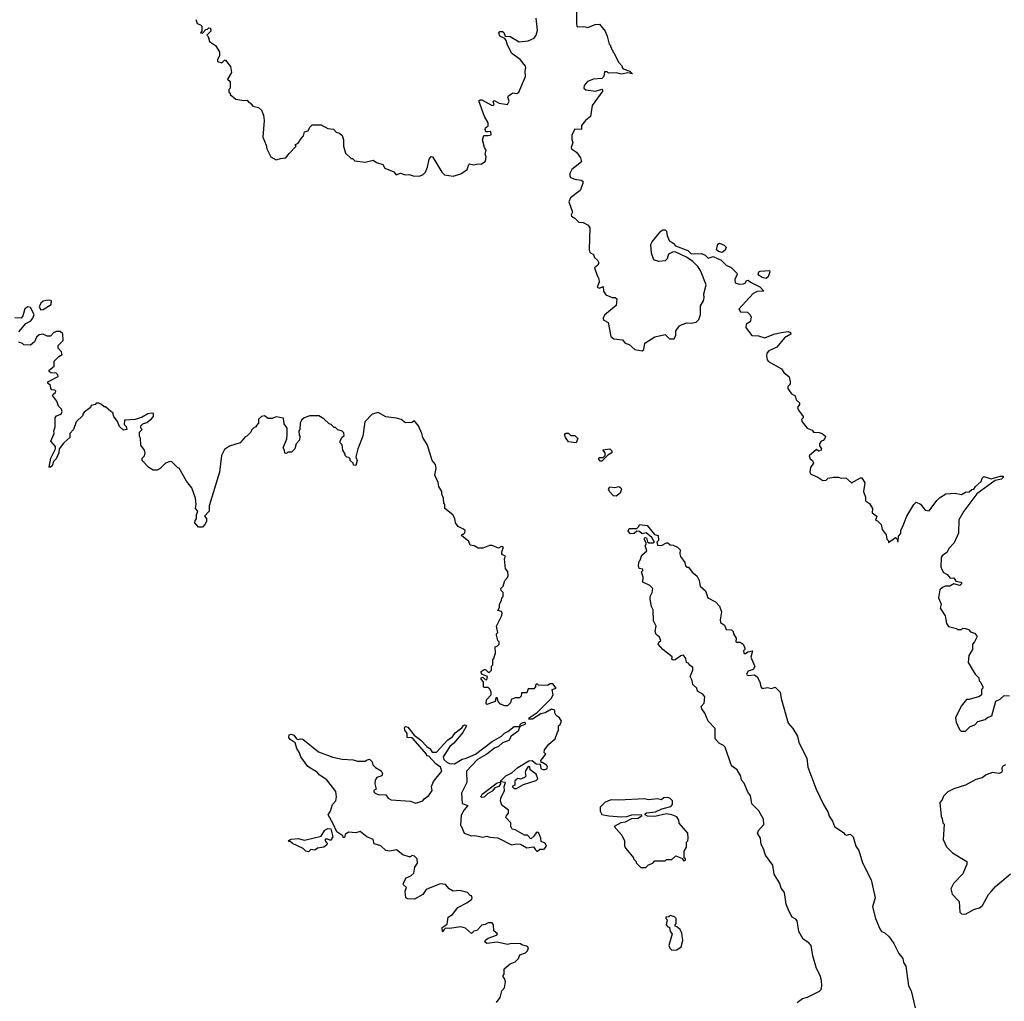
# Model space of a CAD drawing. Extents: x 2293878 to 2522763, y 823964 to 1006972.
# Tile 64 of 256: x 2431392 to 2439006, y 883365 to 890954. Entities that reach past the tile are written whole.
import ezdxf

# ---------------------------------------------------------------- set-up
doc = ezdxf.new("R2010")
doc.units = 0

msp = doc.modelspace()

# ---------------------------------------------------------------- linework, layer by layer
at = {"layer": '0CON20XD'}
for points in [[(2432753.3, 890955), (2432763.6, 890923.6), (2432790, 890915), (2432800, 890905), (2432800, 890865), (2432791.7, 890851.7), (2432805, 890850), (2432831.7, 890878.3), (2432845, 890880), (2432855, 890890), (2432868.3, 890888.3), (2432870, 890865), (2432840, 890835), (2432850, 890825), (2432860, 890785), (2432907.5, 890755), (2432937.5, 890705), (2432937.5, 890675), (2432923, 890647), (2432921.7, 890631.7), (2432955, 890620), (2432975, 890640), (2432985, 890640), (2433021.7, 890591.7), (2433030, 890545), (2433000, 890495), (2433020, 890475), (2433020, 890425), (2433010, 890415), (2433010, 890395), (2433020, 890385), (2433020, 890375), (2433065, 890340), (2433125, 890330), (2433151.7, 890331.7), (2433163.6, 890313.6), (2433175, 890310), (2433196.4, 890286.4), (2433240, 890275), (2433262.5, 890255), (2433277, 890217), (2433282.5, 890175), (2433273.3, 890045), (2433297.5, 889985), (2433302.5, 889955), (2433335, 889892.5), (2433375, 889870), (2433408.3, 889881.7), (2433450, 889885), (2433475, 889920), (2433530, 889975), (2433523, 889983), (2433525, 889990), (2433545, 890000), (2433570, 890035), (2433587.5, 890055), (2433593.6, 890086.4), (2433622.5, 890095), (2433636.4, 890123.6), (2433655, 890140), (2433725, 890140), (2433775, 890112.5), (2433818.3, 890108.3), (2433840, 890085), (2433865, 890077.5), (2433885, 890057.5), (2433896.7, 890025), (2433897.5, 889975), (2433913, 889923), (2433955, 889880), (2433965, 889880), (2433985, 889862.5), (2434065, 889853.3), (2434125, 889867.5), (2434150.5, 889850.5), (2434200, 889835), (2434217, 889807), (2434285, 889777.5), (2434303.6, 889753.6), (2434336.2, 889766.2), (2434373.9, 889753.9), (2434403, 889757), (2434435, 889746.2), (2434485, 889743.3), (2434513.6, 889756.4), (2434530, 889775), (2434546.2, 889815), (2434558.8, 889875), (2434575, 889897.5), (2434585, 889892.5), (2434603.8, 889865), (2434655.9, 889775.9), (2434677.5, 889755), (2434745, 889743.3), (2434805, 889763.3), (2434852.5, 889795), (2434864.3, 889835.7), (2434870.5, 889839.5), (2434905, 889832.5), (2434935, 889840), (2434961.7, 889838.3), (2434995, 889860), (2435000, 889895), (2434992.5, 889915), (2435000, 889945), (2434986.7, 889966.7), (2434972.5, 890025), (2434981.7, 890058.3), (2435015, 890057.5), (2435037.5, 890065), (2435035, 890090), (2435015, 890087.5), (2434997.5, 890087.5), (2434991.2, 890105), (2434995, 890117.5), (2435016.2, 890133.8), (2435015.8, 890155.8), (2434986.1, 890206.1), (2434942.5, 890327.5), (2434954.4, 890335.6), (2434965, 890334), (2435045, 890290), (2435062.5, 890295), (2435052.5, 890325), (2435061.2, 890328.8), (2435099.5, 890309.5), (2435165, 890297.5), (2435177.5, 890325), (2435167.5, 890355), (2435172.5, 890365), (2435205, 890387.5), (2435236.1, 890383.9), (2435252.5, 890395), (2435303.8, 890515), (2435301.2, 890555), (2435306.7, 890585), (2435302.5, 890595), (2435263.9, 890643.9), (2435194.4, 890694.4), (2435161.2, 890765), (2435154.1, 890794.1), (2435145, 890807.5), (2435105, 890826.7), (2435097.7, 890852.3), (2435106.1, 890863.9), (2435125, 890863.8), (2435136, 890855), (2435146.7, 890826.7), (2435185, 890823.3), (2435255, 890783.3), (2435325, 890791.2), (2435369.5, 890810.5), (2435385.9, 890834.1), (2435395.8, 890874.2), (2435387.5, 890965)], [(2435697.5, 891025), (2435697.5, 890925), (2435700, 890905), (2435708.3, 890898.3), (2435755, 890902.5)], [(2435755, 890902.5), (2435785, 890892.5), (2435843, 890917), (2435875, 890920), (2435920, 890865), (2435936.4, 890826.4), (2435950, 890765), (2435960, 890755), (2435960, 890745), (2435970, 890735), (2435970, 890725), (2435980, 890715), (2435980, 890705), (2435990, 890695), (2436022.5, 890625), (2436050, 890595), (2436050, 890585), (2436060, 890575), (2436110, 890555), (2436130, 890535), (2436095, 890543.3), (2436045, 890532.5), (2436005, 890543.8), (2435945, 890540), (2435935, 890550), (2435915, 890550), (2435910, 890515), (2435895, 890500), (2435830, 890495), (2435782.5, 890475), (2435756.7, 890445), (2435754.1, 890424.1), (2435770.7, 890410.7), (2435845, 890402.5), (2435895, 890417.5), (2435902.5, 890405), (2435819.3, 890290.7), (2435806.7, 890205), (2435767.5, 890175), (2435737.5, 890135), (2435737.5, 890105), (2435685, 890107.5), (2435663.3, 890065), (2435663, 890027), (2435670, 890005), (2435657.5, 889965), (2435660, 889955), (2435699.2, 889929.2), (2435728, 889885), (2435737.5, 889855), (2435662.5, 889795), (2435646.7, 889765), (2435647, 889747), (2435652.5, 889735), (2435685, 889720), (2435735, 889713.3), (2435746.7, 889705), (2435747.5, 889687.5), (2435726.2, 889633.8), (2435652.3, 889577.7), (2435638.8, 889545), (2435667.5, 889465), (2435657.5, 889445), (2435660, 889435), (2435685, 889420), (2435715, 889387.5), (2435750, 889385), (2435787.5, 889365), (2435802.5, 889345), (2435796.7, 889175), (2435802.5, 889155), (2435829.3, 889139.3), (2435837.5, 889115), (2435860, 889095), (2435870, 889075), (2435862.5, 889055), (2435837.5, 889035), (2435857.5, 888975), (2435871.7, 888951.7), (2435872.5, 888925), (2435857.5, 888885), (2435875, 888877.5), (2435905, 888890), (2435907.5, 888855), (2435925, 888827.5), (2435975, 888806.7), (2435996.4, 888806.4), (2436008.8, 888795), (2436003.8, 888745), (2435917, 888673), (2435902.5, 888645), (2435910.7, 888630.7), (2435942.5, 888612.5), (2435962.5, 888505), (2435987.7, 888487.7), (2436055, 888480), (2436073.6, 888453.6), (2436105, 888443.3), (2436150, 888405), (2436205, 888393.3), (2436218.8, 888405), (2436226.4, 888453.6), (2436305, 888503.3), (2436385, 888520), (2436416.4, 888486.4), (2436452.5, 888487.5), (2436467.5, 888515), (2436467.5, 888545), (2436475, 888557.5), (2436495, 888587.5), (2436515, 888597.5), (2436550.7, 888609.3), (2436585, 888606.7), (2436623.9, 888616.1), (2436643.3, 888635), (2436657.5, 888675), (2436657, 888743), (2436680, 888780), (2436686.4, 888806.4), (2436683.3, 888835), (2436700, 888905), (2436655.8, 889015), (2436637.5, 889045), (2436598, 889085), (2436547.8, 889117.8), (2436465, 889156), (2436445, 889158), (2436409.7, 889140.3), (2436400, 889105), (2436385, 889089.2), (2436334.4, 889084.4), (2436302.5, 889095), (2436293.3, 889105), (2436279.3, 889149.3), (2436273.3, 889215), (2436282.3, 889237.7), (2436350.5, 889319.5), (2436365, 889328.8), (2436385, 889330), (2436395, 889320), (2436398.8, 889285), (2436415.9, 889245.9), (2436446.7, 889226.7), (2436464.4, 889204.4), (2436559.7, 889169.7), (2436585, 889143.8), (2436665, 889147.5), (2436693.6, 889133.6), (2436715, 889110), (2436755, 889122.5), (2436788.8, 889108.8), (2436815.6, 889095.6), (2436855, 889056), (2436895, 889038), (2436936.7, 888995), (2436940, 888985), (2436922.5, 888945), (2436925, 888920), (2436955, 888910), (2436989.3, 888910.7), (2437005, 888920), (2437011.7, 888938.3), (2437025, 888940), (2437044.4, 888924.4), (2437115, 888889.4), (2437146.2, 888855), (2437095, 888852), (2437065, 888836.2), (2436953.3, 888715), (2436966.4, 888696.4), (2437021.7, 888691.7), (2437041.7, 888671.7), (2437047.5, 888655), (2437041.7, 888618.3), (2437010.7, 888599.3), (2437007.5, 888575), (2437042.5, 888525), (2437055, 888513.3), (2437105, 888508.8), (2437155, 888494.4), (2437225, 888522), (2437280, 888535), (2437335, 888543.8), (2437353.3, 888535), (2437355, 888523.3), (2437306.1, 888493.9), (2437248.1, 888421.9), (2437185, 888393.3), (2437170, 888375), (2437166.7, 888355), (2437173.3, 888325), (2437182.3, 888312.3), (2437283.6, 888253.6), (2437302.5, 888225), (2437343, 888193), (2437350, 888155), (2437350, 888135), (2437333, 888117), (2437333, 888103), (2437360.7, 888060.7), (2437390, 888045), (2437397.5, 888015), (2437421.7, 887991.7), (2437421.7, 887978.3), (2437407.5, 887955), (2437413.9, 887933.9), (2437450, 887885), (2437450, 887875), (2437438.3, 887861.7), (2437443.9, 887843.9), (2437482.5, 887795), (2437520, 887780), (2437530, 887765), (2437575, 887763.3), (2437597.5, 887755), (2437622.5, 887735), (2437617.5, 887715), (2437605, 887700), (2437590, 887695), (2437577.5, 887675), (2437578.3, 887658.3), (2437592.5, 887635), (2437590, 887625), (2437568.3, 887618.3), (2437555, 887630), (2437498.3, 887581.7), (2437505, 887560), (2437522.5, 887545), (2437530, 887525), (2437507, 887493), (2437503.3, 887455), (2437510.7, 887440.7), (2437565, 887417.5), (2437601.7, 887391.7), (2437630, 887395), (2437645, 887410), (2437685, 887417.5), (2437725, 887416.7), (2437745, 887410), (2437781.7, 887411.7), (2437825, 887373.8), (2437895, 887412.5), (2437905, 887412.5), (2437927, 887373), (2437917.5, 887305), (2437931.7, 887261.7), (2437933, 887233), (2437963, 887213), (2437987.5, 887175), (2437985, 887140), (2438020, 887115), (2438010, 887085), (2438025, 887080), (2438055, 887050), (2438063, 887013), (2438091.7, 886971.7), (2438098.3, 886938.3), (2438110, 886925), (2438111.7, 886911.7), (2438165, 886950), (2438178.3, 886938.3), (2438180, 886920), (2438185, 886920), (2438188.3, 886961.7), (2438205, 886982.5), (2438206.2, 887005), (2438225, 887042.5), (2438252.5, 887115), (2438307.5, 887205), (2438325, 887222.5), (2438359.3, 887209.3), (2438395, 887162.5), (2438425, 887157.5), (2438483.6, 887236.4), (2438505, 887257.5), (2438553, 887287), (2438625, 887292.5), (2438675, 887282.5), (2438705, 887300), (2438735, 887303.3), (2438755, 887322.5), (2438770, 887325), (2438782.5, 887345), (2438826.4, 887383.6), (2438835, 887410), (2438848.3, 887421.7), (2438905, 887403.3), (2438975, 887425.6), (2438997.5, 887425), (2438997.5, 887415), (2438985, 887401.1), (2438935, 887390), (2438795, 887288.8), (2438692.5, 887155), (2438655, 887087.5), (2438651.2, 886985), (2438619.5, 886910.5), (2438576.7, 886865), (2438563.9, 886836.1), (2438525, 886808.8), (2438518, 886795), (2438516.7, 886725), (2438522.3, 886702.3), (2438535, 886680), (2438563.9, 886663.9), (2438586.7, 886636.7), (2438615, 886637.5), (2438631.7, 886611.7), (2438670, 886605), (2438677.5, 886595), (2438661.7, 886578.3), (2438615, 886592.5), (2438585, 886573.3), (2438550, 886575), (2438527.5, 886565), (2438507.5, 886545), (2438497.5, 886485), (2438517.5, 886435), (2438510, 886405), (2438550, 886345), (2438560, 886285), (2438573.6, 886263.6), (2438637, 886247), (2438645, 886240), (2438675, 886240), (2438685, 886250), (2438707, 886247), (2438728.3, 886238.3), (2438745, 886220), (2438775, 886210), (2438795, 886190), (2438797.5, 886185), (2438777, 886143), (2438760, 886125), (2438760, 886085), (2438733, 886037), (2438727.5, 885985), (2438780, 885895), (2438810, 885865), (2438813, 885843), (2438825, 885830), (2438840, 885795), (2438840, 885785), (2438830, 885775), (2438830, 885735), (2438815, 885720), (2438735, 885697.5), (2438713, 885697), (2438673, 885647), (2438630, 885555), (2438633, 885523), (2438660, 885465), (2438673, 885453), (2438707, 885453), (2438741.7, 885488.3), (2438778.3, 885501.7), (2438801.7, 885528.3), (2438857, 885543), (2438875, 885560), (2438909.3, 885570.7), (2438940, 885685), (2438975, 885700), (2439005, 885730), (2439047, 885727)], [(2436825, 889153.8), (2436795, 889162), (2436781.2, 889175), (2436791.2, 889218.8), (2436803.6, 889226.4), (2436840.7, 889210.7), (2436856.4, 889196.4), (2436848.8, 889171.2), (2436825, 889153.8)], [(2437165, 888953.3), (2437135, 888960), (2437110, 888975), (2437103, 888987), (2437107.5, 889005), (2437119.3, 889010.7), (2437190, 889015), (2437192.5, 889005), (2437180, 888965), (2437165, 888953.3)], [(2431555, 888710), (2431575, 888712.5), (2431635, 888752.5), (2431639.3, 888779.3), (2431625, 888786.2), (2431597, 888783), (2431573.3, 888776.7), (2431557, 888763), (2431542.5, 888735), (2431555, 888710)], [(2431385, 888540), (2431440, 888605), (2431476.4, 888623.6), (2431493.6, 888646.4), (2431503.3, 888675), (2431475, 888730), (2431455, 888733.8), (2431431.2, 888718.8), (2431416.2, 888665), (2431405, 888647.5), (2431355, 888650)], [(2435008.3, 885918.3), (2435015, 885910), (2435025, 885910), (2435040, 885925), (2435040, 885955), (2435050, 885965), (2435050, 886005), (2435060, 886015), (2435071.7, 886058.3), (2435070, 886105), (2435085, 886110), (2435100, 886125), (2435100, 886145), (2435090, 886155), (2435080, 886195), (2435080, 886205), (2435090, 886215), (2435080, 886265), (2435121.7, 886348.3), (2435122.5, 886365), (2435118.3, 886378.3), (2435090, 886385), (2435101.7, 886408.3), (2435102.5, 886435), (2435117, 886463), (2435120, 886485), (2435130, 886495), (2435130, 886525), (2435115, 886540), (2435112.5, 886555), (2435130, 886575), (2435143, 886617), (2435165, 886640), (2435170, 886655), (2435167, 886687), (2435148.3, 886708.3), (2435142.5, 886785), (2435150, 886805), (2435125.9, 886815.9), (2435120.8, 886825), (2435120, 886840), (2435132.5, 886875), (2435118.3, 886881.7), (2435095, 886867.5), (2435045, 886888.8), (2435025, 886888.8), (2434975, 886867.5), (2434938.3, 886868.3), (2434907, 886887), (2434875, 886890), (2434865, 886920), (2434810, 886965), (2434813.8, 886976.2), (2434825, 886977.5), (2434835, 886987.5), (2434836.2, 887005), (2434825, 887016.2), (2434782.5, 887035), (2434762.5, 887065), (2434756.4, 887096.4), (2434742.5, 887125), (2434680, 887175), (2434680, 887205), (2434672.5, 887215), (2434670, 887255), (2434657.5, 887285), (2434656.4, 887306.4), (2434632.5, 887345), (2434627.5, 887375), (2434603.6, 887433.6), (2434612.5, 887485), (2434607.5, 887515), (2434582.5, 887545), (2434546.7, 887665), (2434508.8, 887725), (2434503.3, 887755), (2434476.2, 887815), (2434453, 887843), (2434445, 887852.5), (2434425, 887840), (2434375, 887837.5), (2434341.7, 887861.7), (2434305, 887872.5), (2434225, 887882.5), (2434165, 887917.5), (2434117, 887903), (2434062.5, 887845), (2434047, 887733), (2434007.5, 887635), (2433992.5, 887575), (2434003.3, 887545), (2433991.7, 887508.3), (2433975, 887510), (2433970, 887525), (2433947.5, 887545), (2433947.5, 887557.5), (2433938.3, 887568.3), (2433921.7, 887571.7), (2433910, 887585), (2433910, 887595), (2433890, 887625), (2433887, 887667), (2433871.7, 887681.7), (2433870, 887695), (2433882.5, 887725), (2433901.7, 887738.3), (2433899.3, 887759.3), (2433885, 887772.5), (2433851.7, 887781.7), (2433835, 887800), (2433825, 887800), (2433800, 887825), (2433785, 887830), (2433745, 887867.5), (2433705, 887890), (2433635, 887890), (2433593, 887877), (2433571.7, 887858.3), (2433562.5, 887835), (2433560, 887785), (2433550, 887775), (2433553, 887743), (2433560, 887735), (2433557, 887703), (2433530, 887675), (2433520, 887635), (2433495, 887610), (2433465, 887610), (2433455, 887600), (2433441.7, 887601.7), (2433440, 887625), (2433430, 887645), (2433457, 887713), (2433460, 887745), (2433460, 887795), (2433438.3, 887828.3), (2433433, 887873), (2433375, 887882.5), (2433345, 887870), (2433315, 887870), (2433285, 887890), (2433263, 887887), (2433240, 887865), (2433240, 887835), (2433220, 887815), (2433220, 887805), (2433205, 887800), (2433185, 887780), (2433180, 887765), (2433150, 887735), (2433135, 887730), (2433096.4, 887683.6), (2433015, 887657.5), (2432975, 887630), (2432953.3, 887585), (2432936.7, 887455), (2432857.5, 887195), (2432857, 887153), (2432822.5, 887115), (2432837.5, 887097.5), (2432836.4, 887073.6), (2432825, 887050), (2432805, 887030), (2432775, 887030), (2432747.5, 887065), (2432748.3, 887081.7), (2432760, 887095), (2432760, 887125), (2432770, 887155), (2432752.5, 887175), (2432757.5, 887205), (2432752.5, 887255), (2432722.5, 887335), (2432682.5, 887385), (2432626.4, 887486.4), (2432615, 887490), (2432570, 887535), (2432555, 887537.5), (2432520, 887525), (2432480, 887485), (2432455, 887470), (2432425, 887470), (2432391.7, 887491.7), (2432340, 887545), (2432340, 887565), (2432358.3, 887581.7), (2432362.5, 887605), (2432357, 887627), (2432330, 887665), (2432327.5, 887715), (2432320, 887735), (2432320, 887765), (2432340, 887785), (2432330, 887795), (2432330, 887815), (2432345, 887830), (2432375, 887840), (2432413, 887867), (2432427.5, 887885), (2432428.3, 887908.3), (2432412.5, 887912.5), (2432382.7, 887907.3), (2432339.5, 887880.5), (2432286.4, 887863.6), (2432201.7, 887858.3), (2432200, 887825), (2432215, 887810), (2432220, 887785), (2432195, 887780), (2432165, 887810), (2432148.3, 887848.3), (2432120, 887885), (2432112.5, 887915), (2432097.5, 887925), (2432055, 887960), (2432045, 887960), (2432025, 887980), (2432005, 887990), (2431985, 887990), (2431975, 887980), (2431945, 887970), (2431940, 887955), (2431891.7, 887918.3), (2431880, 887905), (2431880, 887895), (2431830, 887845), (2431807.5, 887785), (2431780, 887755), (2431780, 887725), (2431735, 887682.5), (2431697.5, 887635), (2431695.8, 887604.2), (2431675, 887560), (2431653, 887537), (2431642.5, 887505), (2431625, 887492.5), (2431620, 887495), (2431632.5, 887565), (2431670, 887635), (2431670, 887655), (2431632.5, 887695), (2431660, 887755), (2431657.5, 887775), (2431667.5, 887805), (2431666.7, 887875), (2431677.5, 887892.5), (2431713.3, 887905), (2431721.2, 887925), (2431715, 887942.5), (2431692.5, 887965), (2431680, 888005), (2431650, 888045), (2431651.7, 888058.3), (2431669.3, 888070.7), (2431671.7, 888081.7), (2431665, 888090), (2431641.7, 888091.7), (2431633, 888103), (2431630, 888125), (2431610, 888145), (2431610, 888155), (2431690, 888195), (2431688.3, 888208.3), (2431675, 888220), (2431633, 888223), (2431620, 888235), (2431620, 888245), (2431660, 888275), (2431660, 888315), (2431695, 888350), (2431720, 888365), (2431717, 888387), (2431690, 888415), (2431690, 888435), (2431727.5, 888472.5), (2431726.7, 888525), (2431705, 888543.3), (2431675, 888543.3), (2431655, 888532.5), (2431631.7, 888508.3), (2431605, 888507.5), (2431575, 888522.5), (2431543.6, 888516.4), (2431521.7, 888498.3), (2431506.4, 888463.6), (2431475, 888437.5), (2431425, 888440), (2431415, 888450), (2431385, 888460)], [(2435695, 887682.5), (2435635, 887690), (2435613.3, 887723.3), (2435605, 887750), (2435615, 887757.5), (2435635, 887757.5), (2435655, 887740), (2435685, 887740), (2435707.5, 887715), (2435695, 887682.5)], [(2435895, 887540), (2435881.7, 887541.7), (2435870, 887555), (2435870, 887565), (2435875, 887570), (2435905, 887570), (2435920, 887585), (2435920, 887605), (2435901.7, 887628.3), (2435957, 887637), (2435971.7, 887621.7), (2435972.5, 887605), (2435941.7, 887588.3), (2435895, 887540)], [(2436005, 887270), (2435985, 887272.5), (2435954, 887305), (2435946.7, 887325), (2435955, 887342.5), (2435995, 887337.5), (2436025, 887343.8), (2436040, 887335), (2436046.2, 887323.8), (2436036.1, 887293.9), (2436005, 887270)], [(2437405, 883355.8), (2437446.2, 883385), (2437485, 883396.9), (2437577.5, 883442.5), (2437589.2, 883455), (2437595.6, 883484.4), (2437593.1, 883525), (2437582.2, 883565), (2437555, 883618.8), (2437524.6, 883715), (2437513.1, 883795), (2437495.6, 883815.6), (2437452, 883845), (2437417.5, 883905), (2437405.6, 883985.6), (2437395, 883998.8), (2437365.9, 884015.9), (2437340, 884065), (2437320, 884115), (2437307.5, 884205), (2437280.3, 884240.3), (2437271.2, 884275), (2437226.4, 884346.4), (2437216.9, 884416.9), (2437160.6, 884495), (2437144.4, 884544.4), (2437125, 884577.5), (2437120, 884625), (2437098, 884665), (2437104.4, 884685.6), (2437147.7, 884732.3), (2437143.3, 884773.3), (2437107.3, 884837.3), (2437055, 884891.2), (2437043.8, 884955), (2437025, 884977.5), (2436995, 885050), (2436974, 885075), (2436968.8, 885105), (2436940, 885155), (2436905, 885178.8), (2436895, 885193.3), (2436848.8, 885328.8), (2436835, 885343.3), (2436805, 885358.8), (2436770, 885395), (2436770, 885475), (2436715, 885530), (2436691.2, 885591.2), (2436666.7, 885625), (2436662.5, 885645), (2436685, 885670), (2436689.3, 885719.3), (2436675, 885740), (2436633.6, 885763.6), (2436627.5, 885785), (2436596.7, 885815), (2436592.5, 885845), (2436577.5, 885875), (2436597.5, 885925), (2436597.5, 885945), (2436570, 885965), (2436566.4, 885976.4), (2436550, 885985), (2436542.5, 886015), (2436525, 886040), (2436505, 886036.7), (2436460, 886005), (2436445, 886002.5), (2436435, 886010), (2436438.3, 886028.3), (2436366.7, 886085), (2436330, 886125), (2436335, 886140), (2436350, 886155), (2436339.3, 886179.3), (2436315, 886200), (2436306.7, 886225), (2436313.3, 886265), (2436293.3, 886305), (2436291.7, 886391.7), (2436278.3, 886418.3), (2436267.5, 886475), (2436267.5, 886495), (2436282.5, 886525), (2436287.5, 886555), (2436265, 886580), (2436210, 886605), (2436212.5, 886645), (2436207, 886667), (2436200, 886685), (2436210, 886695), (2436210, 886705), (2436181.7, 886711.7), (2436177.5, 886735), (2436182.5, 886767.5), (2436190, 886775), (2436202.5, 886815), (2436241.7, 886848.3), (2436230, 886885), (2436240, 886905), (2436223.6, 886933.6), (2436223.6, 886946.4), (2436228.3, 886951.7), (2436238.8, 886948.8), (2436248.3, 886918.3), (2436258.3, 886908.3), (2436291.7, 886908.3), (2436300, 886915), (2436279.5, 886949.5), (2436236.7, 886986.7), (2436205, 886980), (2436185, 886997.5), (2436165, 887000), (2436145, 886982.5), (2436115, 886980), (2436098.3, 886998.3), (2436105, 887020), (2436165, 887020), (2436180, 887035), (2436185, 887050), (2436245, 887042.5), (2436302.5, 886975), (2436330, 886965), (2436331.7, 886928.3), (2436320, 886915), (2436325, 886890), (2436355, 886887.5), (2436395, 886910), (2436405, 886910), (2436423, 886893), (2436445, 886892.5), (2436480, 886875), (2436500, 886855), (2436497.5, 886825), (2436503, 886803), (2436537, 886757), (2436541.7, 886731.7), (2436555, 886720), (2436565, 886720), (2436592, 886682), (2436627.5, 886655), (2436647, 886617), (2436653.3, 886573.3), (2436695, 886537.5), (2436712.5, 886485), (2436772.3, 886452.3), (2436805, 886420), (2436820, 886375), (2436810, 886315), (2436812.5, 886292.5), (2436842.5, 886272.5), (2436855, 886240), (2436897, 886237), (2436910, 886225), (2436912.5, 886205), (2436931.7, 886171.7), (2436930, 886145), (2436935, 886140), (2436965, 886142.5), (2436986.1, 886126.1), (2437000, 886095), (2437000, 886085), (2436990, 886075), (2436991.7, 886058.3), (2436995, 886052.5), (2437005, 886052.5), (2437022.5, 886067.5), (2437060, 886075), (2437046.4, 886026.4), (2437076.1, 885953.9), (2437065, 885930), (2437025, 885917.5), (2437012.5, 885895), (2437015, 885890), (2437025, 885883.3), (2437075, 885887.5), (2437095, 885872.5), (2437116.2, 885835), (2437123.3, 885795), (2437133.9, 885783.9), (2437175, 885790), (2437205, 885783.3), (2437235, 885793.3), (2437273.6, 885753.6), (2437280, 885705), (2437336.1, 885516.1), (2437371.2, 885475), (2437407.1, 885415), (2437416.2, 885365), (2437478, 885245), (2437485.8, 885175), (2437551.2, 885005), (2437608, 884885), (2437643.8, 884825), (2437652.5, 884795), (2437676.7, 884756.7), (2437692.5, 884715), (2437765, 884667.5), (2437772.5, 884655), (2437785, 884650), (2437815, 884656.7), (2437836.7, 884635), (2437857.5, 884565), (2437881.7, 884531.7), (2437910.6, 884435), (2437975.6, 884305), (2438008.8, 884165), (2437987.5, 884095), (2438009.4, 884005), (2438043.8, 883925), (2438057.5, 883905), (2438083.6, 883893.6), (2438115, 883862.5), (2438152.3, 883812.3), (2438191.2, 883735), (2438222, 883695), (2438226.2, 883665), (2438245.5, 883635.5), (2438266, 883485), (2438286.2, 883445), (2438316, 883315)], [(2435080, 883355), (2435107.5, 883395), (2435120, 883445), (2435141.7, 883468.3), (2435150, 883515), (2435141.7, 883541.7), (2435130, 883555), (2435130, 883565), (2435140, 883575), (2435140, 883615), (2435185, 883653.3), (2435225, 883670), (2435250, 883695), (2435260, 883725), (2435305, 883740), (2435320, 883755), (2435327.5, 883777.5), (2435318.3, 883788.3), (2435275, 883800), (2435265, 883810), (2435195, 883812.5), (2435165, 883803.3), (2435085, 883821.2), (2435005, 883812.5), (2434990, 883825), (2434993.6, 883836.4), (2435015, 883853.3), (2435080, 883875), (2435087.5, 883885), (2435059.3, 883909.3), (2435057.5, 883955), (2435045, 883970), (2435015, 883970), (2434992.5, 883957.5), (2434965, 883953.3), (2434928.3, 883911.7), (2434905, 883907.5), (2434885, 883890), (2434840.7, 883930.7), (2434805, 883941.2), (2434715, 883926.7), (2434685, 883930), (2434671.7, 883918.3), (2434668.3, 883901.7), (2434662.5, 883905), (2434660, 883935), (2434698.3, 883961.7), (2434706.7, 884015), (2434738.8, 884035), (2434780.9, 884089.1), (2434850, 884125), (2434890, 884155), (2434892.5, 884165), (2434885, 884180), (2434875, 884182.5), (2434855, 884206.7), (2434795, 884222), (2434745, 884216.2), (2434713.3, 884235), (2434685, 884268.8), (2434645, 884273.3), (2434535, 884228.1), (2434508.6, 884191.4), (2434446.7, 884153.3), (2434395, 884156.2), (2434377.5, 884165), (2434373.3, 884215), (2434382.5, 884245), (2434360, 884265), (2434357.5, 884275), (2434380.7, 884319.3), (2434417.5, 884335), (2434441.2, 884355), (2434448.3, 884401.7), (2434468.3, 884431.7), (2434466.7, 884465), (2434445, 884487.5), (2434425, 884492.5), (2434415, 884482.5), (2434405, 884482.5), (2434355, 884498), (2434305, 884536.9), (2434255, 884526), (2434225, 884530), (2434185, 884566.7), (2434133.3, 884583.3), (2434125, 884616.7), (2434077.5, 884635), (2434025, 884676.7), (2433993, 884667), (2433935, 884672.5), (2433910, 884655), (2433905, 884630), (2433895, 884630), (2433890, 884645), (2433844.2, 884674.2), (2433816.8, 884736.8), (2433776.7, 884805), (2433796.7, 884835), (2433812.5, 884885), (2433836.2, 884915), (2433843.3, 884945), (2433837.7, 884987.7), (2433767.7, 885077.7), (2433707.5, 885115), (2433695, 885132.5), (2433620.7, 885180.7), (2433567.5, 885255), (2433556.7, 885286.7), (2433535, 885320), (2433522.5, 885362.5), (2433485, 885389.2), (2433474.4, 885405), (2433475.9, 885424.1), (2433495, 885430), (2433511.2, 885421.2), (2433533, 885393), (2433545, 885387.5), (2433565, 885393.3), (2433580.7, 885390.7), (2433703.3, 885293.3), (2433815, 885253.3), (2433885, 885237.5), (2433971.7, 885231.7), (2434005, 885220), (2434065, 885220), (2434075, 885230), (2434097, 885237), (2434117, 885217), (2434123.6, 885193.6), (2434145, 885172.5), (2434186.4, 885146.4), (2434197.5, 885125), (2434193, 885107), (2434154.2, 885095.8), (2434142.5, 885075), (2434137.5, 885045), (2434150, 885005), (2434130, 884995), (2434130, 884985), (2434140, 884975), (2434165, 884964), (2434225, 884960), (2434242.5, 884935), (2434265, 884922), (2434413, 884913), (2434455, 884897.5), (2434510, 884915), (2434520.7, 884929.3), (2434557.5, 884955), (2434582.5, 884995), (2434577.5, 885025), (2434593.3, 885065), (2434657.5, 885145), (2434646.7, 885175), (2434610.8, 885200.8), (2434555, 885260), (2434541.7, 885261.7), (2434537.5, 885275), (2434435, 885393.3), (2434425, 885402.5), (2434390, 885405), (2434388.8, 885435), (2434370.5, 885460.5), (2434368.8, 885481.2), (2434375, 885488.8), (2434395, 885484), (2434442.9, 885422.9), (2434495, 885384.4), (2434540.8, 885335), (2434567.2, 885317.2), (2434581.3, 885291.3), (2434615, 885290), (2434703.3, 885385), (2434740, 885410), (2434760.5, 885439.5), (2434811.7, 885478.3), (2434825, 885496.7), (2434835, 885502.5), (2434845, 885500), (2434847.5, 885495), (2434818.3, 885441.7), (2434749.3, 885360.7), (2434717.5, 885335), (2434667.5, 885255), (2434672.5, 885235), (2434695, 885212.5), (2434715, 885202.5), (2434755, 885200), (2434813, 885237), (2434845, 885243.3), (2434917.5, 885275), (2435045, 885372.5), (2435117.5, 885415), (2435141.2, 885438.8), (2435168.3, 885451.7), (2435215, 885490), (2435260, 885490), (2435262.5, 885505), (2435273.8, 885516.2), (2435295, 885522.5), (2435302.5, 885515), (2435297.5, 885505), (2435260, 885490), (2435246.4, 885453.6), (2435192.5, 885415), (2435175, 885380), (2435125, 885362.5), (2435096.2, 885333.8), (2435065, 885322.5), (2435003.6, 885276.4), (2434933.8, 885235), (2434847.5, 885145), (2434850, 885055), (2434810, 884975), (2434813, 884893), (2434857.5, 884877.5), (2434830, 884845), (2434807, 884803), (2434800, 884725), (2434810, 884715), (2434830, 884665), (2434885, 884643.3), (2434913, 884647), (2434975, 884633.3), (2435005, 884642.5), (2435027, 884633), (2435089.3, 884629.3), (2435195, 884573.3), (2435235, 884582.5), (2435265, 884580), (2435315, 884550), (2435365, 884560), (2435380, 884535), (2435395, 884523.3), (2435415, 884540), (2435448.3, 884541.7), (2435466.2, 884565), (2435455, 884586.7), (2435425, 884600), (2435422.5, 884625), (2435407.5, 884665), (2435395, 884672.5), (2435385, 884667.5), (2435369.3, 884640.7), (2435345, 884620), (2435318.3, 884648.3), (2435295, 884650), (2435225, 884690), (2435200, 884695), (2435190, 884715), (2435190, 884745), (2435152.5, 884785), (2435153, 884797), (2435171.7, 884818.3), (2435171.7, 884841.7), (2435121.7, 884881.7), (2435110, 884915), (2435112.5, 884935), (2435142.5, 884995), (2435140, 885025), (2435150, 885055), (2435111.7, 885061.7), (2435117.5, 885075), (2435151.7, 885108.3), (2435199.3, 885130.7), (2435245, 885173.3), (2435330, 885225), (2435355, 885227.5), (2435385, 885200), (2435418.3, 885198.3), (2435423.3, 885163.3), (2435445, 885153.3), (2435468.8, 885161.2), (2435473.3, 885175), (2435468.8, 885188.8), (2435435, 885210), (2435425, 885210), (2435423, 885227), (2435460, 885275), (2435448.3, 885288.3), (2435451.7, 885308.3), (2435485, 885352.5), (2435532.5, 885395), (2435550, 885445), (2435560, 885455), (2435560, 885495), (2435572.5, 885505), (2435581.7, 885531.7), (2435566.7, 885556.7), (2435540, 885575), (2435530, 885595), (2435530, 885615), (2435505, 885622.5), (2435455, 885596.2), (2435422, 885588), (2435357.5, 885545), (2435330, 885545), (2435332.5, 885555), (2435395, 885597.5), (2435502.5, 885705), (2435517.5, 885735), (2435510, 885775), (2435540, 885785), (2435515, 885820), (2435495, 885820), (2435475, 885807.5), (2435405, 885810), (2435395, 885820), (2435381.7, 885808.3), (2435380, 885795), (2435368.3, 885781.7), (2435325, 885780), (2435315, 885750), (2435271.7, 885748.3), (2435270, 885725), (2435258.3, 885711.7), (2435225, 885710), (2435191.7, 885698.3), (2435188.3, 885671.7), (2435165, 885650), (2435145, 885650), (2435111.7, 885661.7), (2435091.7, 885681.7), (2435085, 885710), (2435075, 885710), (2435068.3, 885681.7), (2435005, 885660), (2435000, 885665), (2435002.5, 885695), (2435037.5, 885735), (2435037.5, 885755), (2435028.3, 885778.3), (2435015, 885790), (2434985, 885790), (2434980, 885795), (2434980, 885835), (2434960, 885855), (2434960, 885865), (2434975, 885870), (2434991.7, 885851.7), (2435005, 885850), (2435010, 885875), (2434971.7, 885891.7), (2434960, 885905), (2434960, 885915), (2434985, 885930), (2434995, 885930), (2435008.3, 885918.3)], [(2435235, 885010), (2435288.3, 885041.7), (2435387, 885073), (2435400, 885085), (2435385, 885120), (2435340, 885155), (2435338.3, 885178.3), (2435325, 885180), (2435303.3, 885146.7), (2435300, 885135), (2435307.5, 885105), (2435296.2, 885093.8), (2435265, 885082.5), (2435245, 885087.5), (2435221.7, 885068.3), (2435220, 885035), (2435200, 885025), (2435215, 885010), (2435235, 885010)], [(2439015, 885192.5), (2438995, 885183.3), (2438987, 885167), (2438990, 885145), (2438985, 885132.5), (2438965, 885126.7), (2438915, 885133.3), (2438865, 885116.7), (2438835, 885093.3), (2438785, 885080), (2438705, 885036.7), (2438615, 885007.5), (2438570, 884985), (2438535, 884950), (2438527, 884923), (2438508.3, 884901.7), (2438517.5, 884795), (2438527, 884777), (2438530, 884745), (2438540, 884735), (2438532.5, 884615), (2438558.3, 884558.3), (2438605, 884512.5), (2438717.5, 884445), (2438717.5, 884425), (2438685, 884350), (2438612.5, 884275), (2438593.3, 884235), (2438603.9, 884193.9), (2438657.5, 884135), (2438663, 884053), (2438675, 884040), (2438705, 884037.5), (2438775, 884077.5), (2438815, 884087.5), (2438837.5, 884105), (2438885, 884190), (2438907.5, 884215), (2438937, 884253), (2439055, 884350)], [(2434965, 884940), (2434957.5, 884945), (2434967.5, 884965), (2435085, 885053.3), (2435108.3, 885058.3), (2435110, 885045), (2435097.5, 885025), (2435067.5, 885015), (2435045, 884990), (2435010.7, 884969.3), (2434985, 884943.3), (2434965, 884940)], [(2436235, 884400), (2436255, 884420), (2436288.3, 884431.7), (2436305, 884450), (2436385, 884450), (2436395, 884460), (2436435, 884460), (2436465, 884490), (2436518.3, 884468.3), (2436525, 884450), (2436540, 884455), (2436540, 884465), (2436530, 884475), (2436530, 884525), (2436550, 884555), (2436550, 884595), (2436560, 884605), (2436562.5, 884625), (2436560, 884665), (2436491.7, 884741.7), (2436490, 884765), (2436475, 884790), (2436435, 884806.7), (2436395, 884813.3), (2436305, 884793.8), (2436247, 884797), (2436230, 884805), (2436230, 884815), (2436238.3, 884821.7), (2436309.3, 884830.7), (2436357.5, 884852.5), (2436428.3, 884871.7), (2436440, 884885), (2436440, 884915), (2436420, 884935), (2436405, 884940), (2436373, 884937), (2436355, 884922.5), (2436325, 884930), (2436255, 884922.5), (2436225, 884930), (2436025, 884920), (2435965, 884922.5), (2435920, 884905), (2435880, 884865), (2435880, 884835), (2435895, 884810), (2435948.3, 884798.3), (2436045, 884791.2), (2436086.2, 884793.8), (2436126.4, 884806.4), (2436198.3, 884808.3), (2436200, 884795), (2436175, 884777.5), (2436123.6, 884776.4), (2436075, 884748.8), (2436040, 884745), (2435990, 884715), (2436048.3, 884648.3), (2436070, 884605), (2436070, 884565), (2436080, 884545), (2436140, 884475), (2436140, 884465), (2436160, 884445), (2436160, 884435), (2436195, 884400), (2436235, 884400)], [(2433625, 884521.2), (2433605, 884526.2), (2433585.8, 884545.8), (2433502.5, 884585), (2433485, 884600), (2433475, 884600), (2433471.7, 884608.3), (2433490.7, 884619.3), (2433545, 884623.3), (2433595, 884610), (2433725, 884641.2), (2433753.2, 884686.8), (2433775, 884701.2), (2433798.6, 884698.6), (2433813.3, 884635), (2433795, 884607.5), (2433775, 884618.8), (2433755, 884617.5), (2433753.8, 884605), (2433770, 884585), (2433767.5, 884575), (2433745, 884556.7), (2433695, 884547.5), (2433675, 884532.5), (2433645, 884537.5), (2433625, 884521.2)], [(2436435, 883760), (2436475, 883762.5), (2436507.5, 883785), (2436520, 883835), (2436511.7, 883891.7), (2436499.3, 883919.3), (2436475, 883940), (2436460, 883945), (2436460, 883955), (2436470, 883965), (2436470, 884005), (2436456.7, 884016.7), (2436425, 884027.5), (2436411.7, 884018.3), (2436390, 884015), (2436390, 884005), (2436400, 883995), (2436392.5, 883955), (2436405, 883940), (2436418.3, 883938.3), (2436422.5, 883905), (2436437.5, 883885), (2436412.5, 883795), (2436420, 883775), (2436435, 883760)]]:
    msp.add_lwpolyline(points, dxfattribs=at)

doc.saveas('drawing.dxf')
